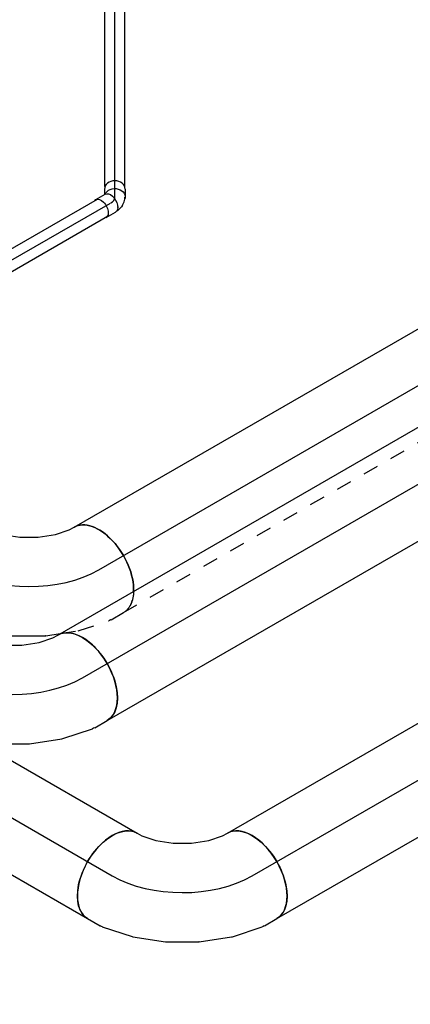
# Model space of a CAD drawing. Extents: x -257677 to 221252, y -185516 to 120782.
# Tile 7 of 171: x -96683 to -96051, y -9931 to -8334. Entities that reach past the tile are written whole.
import ezdxf
from ezdxf.enums import TextEntityAlignment as Align
from ezdxf.lldxf.tags import DXFTag

# ---------------------------------------------------------------- set-up
doc = ezdxf.new("R2010")
doc.units = 0
doc.header["$LTSCALE"] = 50
doc.linetypes.add('STREEPJES', pattern=[0.1, 0.05, -0.05])
doc.layers.get('0').update_dxf_attribs({"linetype": 'CONTINUOUS'})
for name, color, linetype in [('WL524---_D', 153, 'CONTINUOUS'), ('WL524---_HARTLIJN', 8, 'CONTINUOUS'), ('WL570---_RETOUR', 112, 'CONTINUOUS'), ('WL570---_RETOUR_HL', 8, 'CONTINUOUS'), ('WM570---_RETOUR_PR', 1, 'CONTINUOUS')]:
    doc.layers.add(name, color=color, linetype=linetype)
doc.styles.add('BURO-018', font='ARIAL.TTF', dxfattribs={"height": 63})
tags = doc.linetypes.add('CENTER2', pattern=[28.575, 19.05, -3.175, 3.175, -3.175]).pattern_tags.tags
tags[10:11] = [DXFTag(74, 4), DXFTag(75, 0), DXFTag(340, '0'), DXFTag(46, 1.0), DXFTag(50, 0.0), DXFTag(44, 0.0), DXFTag(45, 0.0)]
tags[8:9] = [DXFTag(74, 4), DXFTag(75, 0), DXFTag(340, '0'), DXFTag(46, 1.0), DXFTag(50, 0.0), DXFTag(44, 0.0), DXFTag(45, 0.0)]
tags[6:7] = [DXFTag(74, 4), DXFTag(75, 0), DXFTag(340, '0'), DXFTag(46, 1.0), DXFTag(50, 0.0), DXFTag(44, 0.0), DXFTag(45, 0.0)]
tags[4:5] = [DXFTag(74, 4), DXFTag(75, 0), DXFTag(340, '0'), DXFTag(46, 1.0), DXFTag(50, 0.0), DXFTag(44, 0.0), DXFTag(45, 0.0)]

# ---------------------------------------------------------------- blocks, each defined once
blk = doc.blocks.new('*U1964')
at = {"color": 0, "ltscale": 10}
for p, q in [((16.9, 16, -5829.8), (1186.8, 16, -5829.8)), ((16.9, -16, -5829.8), (1186.8, -16, -5829.8))]:
    blk.add_line(p, q, dxfattribs=at)
at = {"layer": 'WL524---_HARTLIJN', "linetype": 'CENTER2'}
blk.add_line((0, 0, -5829.8), (1195.3, 0, -5829.8), dxfattribs=at)
at = {"layer": 'WL524---_D', "color": 1, "style": 'BURO-018'}
blk.add_attdef('POSNR', text='', height=90, dxfattribs=at).set_placement((0, 0), align=Align.MIDDLE)
blk = doc.blocks.new('*U1965')
at = {"color": 0, "ltscale": 10}
for p, q in [((-26.1, 16.8, -5837.9), (-8.2, 16.8, -5837.9)), ((-5.3, 24.4, -5837.9), (-9.7, 16.8, -5837.9)), ((-1.3, 11.9, -5837.9), (-1, 11.3, -5837.9)), ((23.8, 7.6, -5837.9), (17.4, -3.4, -5837.9)), ((-3.9, -16, -5837.9), (-2.2, -15.8, -5837.9)), ((-2.2, -15.8, -5837.9), (4.2, -14.1, -5837.9)), ((-1.3, -11.9, -5837.9), (-1, -11.3, -5837.9)), ((7.1, -12.7, -5837.9), (4.2, -14.1, -5837.9)), ((7.1, -12.7, -5837.9), (12, -9.3, -5837.9)), ((15.1, -5.9, -5837.9), (16.5, -3.4, -5837.9)), ((-26.1, -16.8, -5837.9), (-8.2, -16.8, -5837.9)), ((-5.2, -16, -5837.9), (-3.9, -16, -5837.9))]:
    blk.add_line(p, q, dxfattribs=at)
for centre, major_axis, ratio, start_param, end_param in [((9.2, 16, -5837.9), (-14.5, 8.4), 0.816497, 3.141593, 6.283185), ((1.8, 3.1, -5837.9), (-11.9, 10.9), 0.803023, 2.966153, 3.317032)]:
    blk.add_ellipse(centre, major_axis=major_axis, ratio=ratio, start_param=start_param, end_param=end_param, dxfattribs=at)
at = {"color": 0, "ltscale": 10, "extrusion": (-3.41963e-17, 8.3842e-17, -1)}
for centre, major_axis, ratio, start_param, end_param in [((-26.1, 0, -5837.9), (0, 16.8), 0.57735, 0, 3.451437), ((-26.1, 0, -5837.9), (0, 16.8), 0.57735, 5.973341, 6.280044), ((2.9, 5, -5837.9), (-14.5, 8.4), 0.816497, 0.330447, 3.459084), ((-8.2, 0, -5837.9), (0, 16.8), 0.57735, 0, 3.141593)]:
    blk.add_ellipse(centre, major_axis=major_axis, ratio=ratio, start_param=start_param, end_param=end_param, dxfattribs=at)
at = {"layer": 'WL524---_HARTLIJN', "linetype": 'CENTER2'}
blk.add_ellipse((-16.6, 15.7, -5837.9), major_axis=(19.2, -11.1), ratio=0.57735, start_param=5.497787, end_param=6.283185, dxfattribs=at)
at = {"layer": 'WL524---_D', "color": 1, "style": 'BURO-018'}
blk.add_attdef('POSNR', text='', height=90, dxfattribs=at).set_placement((0, 0), align=Align.MIDDLE)
blk = doc.blocks.new('*U1975')
at = {"color": 8, "linetype": 'STREEPJES', "ltscale": 10}
for p, q in [((20.9, 16, -6377.7), (216.8, 16, -6377.7)), ((20.9, -16, -6377.7), (235.3, -16, -6377.7))]:
    blk.add_line(p, q, dxfattribs=at)
at = {"color": 0, "ltscale": 10}
for p, q in [((216.8, 16, -6377.7), (740.2, 16, -6377.7)), ((235.3, -16, -6377.7), (740.2, -16, -6377.7))]:
    blk.add_line(p, q, dxfattribs=at)
at = {"layer": 'WL524---_HARTLIJN', "linetype": 'CENTER2'}
blk.add_line((0, 0, -6377.7), (755.2, 0, -6377.7), dxfattribs=at)
at = {"layer": 'WL524---_D', "color": 1, "style": 'BURO-018'}
blk.add_attdef('POSNR', text='', height=90, dxfattribs=at).set_placement((0, 0), align=Align.MIDDLE)
blk = doc.blocks.new('*U2006')
at = {"color": 0, "ltscale": 10}
blk.add_line((0, 80, -7048.5), (3102.2, 80, -7048.5), dxfattribs=at)
at = {"color": 8, "linetype": 'STREEPJES', "ltscale": 10}
blk.add_line((0, -80, -7048.5), (3102.2, -80, -7048.5), dxfattribs=at)
at = {"color": 0, "ltscale": 10}
blk.add_ellipse((0, 0, -7048.5), major_axis=(0, 80), ratio=0.57735, start_param=3.894205, end_param=6.283185, dxfattribs=at)
at = {"color": 8, "linetype": 'STREEPJES', "ltscale": 10}
blk.add_ellipse((0, 0, -7048.5), major_axis=(0, 80), ratio=0.57735, start_param=3.141593, end_param=3.894205, dxfattribs=at)
at = {"layer": 'WL570---_RETOUR_HL', "linetype": 'CENTER2'}
blk.add_line((0, 0, -7048.5), (3102.2, 0, -7048.5), dxfattribs=at)
at = {"layer": 'WM570---_RETOUR_PR', "color": 1, "style": 'BURO-018'}
blk.add_attdef('POSNR', text='', height=90, dxfattribs=at).set_placement((0, 0), align=Align.MIDDLE)
blk = doc.blocks.new('*U2007')
at = {"color": 0, "ltscale": 10}
for p, q in [((-24.2, 127.6, -7140.9), (-8.5, 145.3, -7140.9)), ((-8.5, 145.3, -7140.9), (-4, 153.1, -7140.9)), ((-46.2, 109.9, -7140.9), (-24.2, 127.6, -7140.9)), ((-72, 95, -7140.9), (-46.2, 109.9, -7140.9)), ((-130.6, 80, -7140.9), (-121.5, 80, -7140.9)), ((-121.5, 80, -7140.9), (-98.4, 84.7, -7140.9)), ((-98.4, 84.7, -7140.9), (-72, 95, -7140.9)), ((44.5, -22.5, -7140.9), (63.1, -7.6, -7140.9)), ((-2.6, -49.7, -7140.9), (44.4, -22.6, -7140.9)), ((44.5, -22.5, -7140.9), (44.4, -22.6, -7140.9)), ((-52.5, -69.1, -7140.9), (-2.8, -49.8, -7140.9)), ((-2.6, -49.7, -7140.9), (-2.8, -49.8, -7140.9)), ((-103.4, -79.6, -7140.9), (-53.8, -69.4, -7140.9)), ((-53.8, -69.4, -7140.9), (-52.5, -69.1, -7140.9)), ((-130.6, -80, -7140.9), (-107.4, -80, -7140.9))]:
    blk.add_line(p, q, dxfattribs=at)
at = {"color": 8, "linetype": 'STREEPJES', "ltscale": 10}
for p, q in [((123, 53, -7140.9), (134.6, 73.1, -7140.9)), ((87, 11.8, -7140.9), (120.6, 49.7, -7140.9)), ((63.1, -7.6, -7140.9), (86.1, 10.9, -7140.9)), ((86.1, 10.9, -7140.9), (87, 11.8, -7140.9))]:
    blk.add_line(p, q, dxfattribs=at)
at = {"color": 0, "ltscale": 10, "extrusion": (1.38778e-17, -1.20185e-16, -1)}
for centre, major_axis, ratio, start_param, end_param in [((65.3, 113.1, -7140.9), (-69.3, 40), 0.57735, 0, 2.38898), ((-130.6, 0, -7140.9), (0, -80), 0.57735, 0, 3.141593), ((-113.4, 0, -7140.9), (8.1, -79.9), 0.497511, 6.232846, 6.333525)]:
    blk.add_ellipse(centre, major_axis=major_axis, ratio=ratio, start_param=start_param, end_param=end_param, dxfattribs=at)
at = {"color": 8, "linetype": 'STREEPJES', "ltscale": 10, "extrusion": (1.38778e-17, -1.20185e-16, -1)}
for centre, major_axis, ratio, start_param, end_param in [((65.3, 113.1, -7140.9), (-69.3, 40), 0.57735, 2.38898, 3.141593), ((56.7, 98.2, -7140.9), (65.1, -47), 0.497511, 6.232846, 6.333525)]:
    blk.add_ellipse(centre, major_axis=major_axis, ratio=ratio, start_param=start_param, end_param=end_param, dxfattribs=at)
at = {"layer": 'WL570---_RETOUR_HL', "linetype": 'CENTER2'}
blk.add_ellipse((-65.3, 113.1, -7140.9), major_axis=(138.6, 80), ratio=0.57735, start_param=3.926991, end_param=5.497787, dxfattribs=at)
at = {"layer": 'WM570---_RETOUR_PR', "color": 1, "style": 'BURO-018'}
blk.add_attdef('POSNR', text='', height=90, dxfattribs=at).set_placement((0, 0), align=Align.MIDDLE)
blk = doc.blocks.new('*U2009')
at = {"color": 0, "ltscale": 10}
for p, q in [((0, 80, -7296.1), (3211.8, 80, -7296.1)), ((0, -80, -7296.1), (3211.8, -80, -7296.1))]:
    blk.add_line(p, q, dxfattribs=at)
blk.add_ellipse((0, 0, -7296.1), major_axis=(0, 80), ratio=0.57735, start_param=3.141593, end_param=6.283185, dxfattribs=at)
at = {"layer": 'WL570---_RETOUR_HL', "linetype": 'CENTER2'}
blk.add_line((0, 0, -7296.1), (3211.8, 0, -7296.1), dxfattribs=at)
at = {"layer": 'WM570---_RETOUR_PR', "color": 1, "style": 'BURO-018'}
blk.add_attdef('POSNR', text='', height=90, dxfattribs=at).set_placement((0, 0), align=Align.MIDDLE)
blk = doc.blocks.new('*U2012')
at = {"color": 0, "ltscale": 10}
for p, q in [((-24.2, 127.6, -7388.4), (-8.5, 145.3, -7388.4)), ((-8.5, 145.3, -7388.4), (-4, 153.1, -7388.4)), ((-46.2, 109.9, -7388.4), (-24.2, 127.6, -7388.4)), ((-72, 95, -7388.4), (-46.2, 109.9, -7388.4)), ((-130.6, 80, -7388.4), (-121.5, 80, -7388.4)), ((-121.5, 80, -7388.4), (-98.4, 84.7, -7388.4)), ((-98.4, 84.7, -7388.4), (-72, 95, -7388.4)), ((123, 53, -7388.4), (134.6, 73.1, -7388.4)), ((87, 11.8, -7388.4), (120.6, 49.7, -7388.4)), ((44.5, -22.5, -7388.4), (86.1, 10.9, -7388.4)), ((86.1, 10.9, -7388.4), (87, 11.8, -7388.4)), ((-2.6, -49.7, -7388.4), (44.4, -22.6, -7388.4)), ((44.5, -22.5, -7388.4), (44.4, -22.6, -7388.4)), ((-31.3, -60.9, -7388.4), (-2.8, -49.8, -7388.4)), ((-2.6, -49.7, -7388.4), (-2.8, -49.8, -7388.4))]:
    blk.add_line(p, q, dxfattribs=at)
at = {"color": 8, "linetype": 'STREEPJES', "ltscale": 10}
for p, q in [((-52.5, -69.1, -7388.4), (-31.3, -60.9, -7388.4)), ((-103.4, -79.6, -7388.4), (-53.8, -69.4, -7388.4)), ((-53.8, -69.4, -7388.4), (-52.5, -69.1, -7388.4)), ((-130.6, -80, -7388.4), (-107.4, -80, -7388.4))]:
    blk.add_line(p, q, dxfattribs=at)
at = {"color": 0, "ltscale": 10, "extrusion": (1.38778e-17, -1.20185e-16, -1)}
for centre, major_axis, ratio, start_param, end_param in [((65.3, 113.1, -7388.4), (-69.3, 40), 0.57735, 0, 3.141593), ((-130.6, 0, -7388.4), (0, -80), 0.57735, 0.7063, 3.141593), ((56.7, 98.2, -7388.4), (65.1, -47), 0.497511, 6.232846, 6.333525)]:
    blk.add_ellipse(centre, major_axis=major_axis, ratio=ratio, start_param=start_param, end_param=end_param, dxfattribs=at)
at = {"color": 8, "linetype": 'STREEPJES', "ltscale": 10, "extrusion": (1.38778e-17, -1.20185e-16, -1)}
for centre, major_axis, ratio, start_param, end_param in [((-130.6, 0, -7388.4), (0, -80), 0.57735, 0, 0.7063), ((-113.4, 0, -7388.4), (8.1, -79.9), 0.497511, 6.232846, 6.333525)]:
    blk.add_ellipse(centre, major_axis=major_axis, ratio=ratio, start_param=start_param, end_param=end_param, dxfattribs=at)
at = {"layer": 'WL570---_RETOUR_HL', "linetype": 'CENTER2'}
blk.add_ellipse((-65.3, 113.1, -7388.4), major_axis=(138.6, 80), ratio=0.57735, start_param=3.926991, end_param=5.497787, dxfattribs=at)
at = {"layer": 'WM570---_RETOUR_PR', "color": 1, "style": 'BURO-018'}
blk.add_attdef('POSNR', text='', height=90, dxfattribs=at).set_placement((0, 0), align=Align.MIDDLE)
blk = doc.blocks.new('*U2015')
at = {"color": 0, "ltscale": 10}
for p, q in [((0, 80, -7750.4), (935, 80, -7750.4)), ((0, -80, -7750.4), (935, -80, -7750.4))]:
    blk.add_line(p, q, dxfattribs=at)
blk.add_ellipse((0, 0, -7750.4), major_axis=(0, 80), ratio=0.57735, start_param=3.141593, end_param=6.283185, dxfattribs=at)
at = {"color": 0, "ltscale": 10, "extrusion": (-3.41963e-17, 8.3842e-17, -1)}
blk.add_ellipse((935, 0, -7750.4), major_axis=(0, 80), ratio=0.57735, start_param=0, end_param=3.141593, dxfattribs=at)
at = {"layer": 'WL570---_RETOUR_HL', "linetype": 'CENTER2'}
blk.add_line((0, 0, -7750.4), (935, 0, -7750.4), dxfattribs=at)
at = {"layer": 'WM570---_RETOUR_PR', "color": 1, "style": 'BURO-018'}
blk.add_attdef('POSNR', text='', height=90, dxfattribs=at).set_placement((0, 0), align=Align.MIDDLE)
blk = doc.blocks.new('*U2017')
at = {"color": 0, "ltscale": 10}
for p, q in [((0, 80, -7298.1), (639.6, 80, -7298.1)), ((0, -80, -7298.1), (639.6, -80, -7298.1))]:
    blk.add_line(p, q, dxfattribs=at)
blk.add_ellipse((639.6, 0, -7298.1), major_axis=(0, -80), ratio=0.57735, start_param=3.141593, end_param=6.283185, dxfattribs=at)
at = {"layer": 'WL570---_RETOUR_HL', "linetype": 'CENTER2'}
blk.add_line((0, 0, -7298.1), (639.6, 0, -7298.1), dxfattribs=at)
at = {"layer": 'WM570---_RETOUR_PR', "color": 1, "style": 'BURO-018'}
blk.add_attdef('POSNR', text='', height=90, dxfattribs=at).set_placement((0, 0), align=Align.MIDDLE)
blk = doc.blocks.new('*U2018')
at = {"color": 0, "ltscale": 10}
for p, q in [((-24.2, 127.6, -7842.8), (-8.5, 145.3, -7842.8)), ((-8.5, 145.3, -7842.8), (-4, 153.1, -7842.8)), ((-46.2, 109.9, -7842.8), (-24.2, 127.6, -7842.8)), ((-72, 95, -7842.8), (-46.2, 109.9, -7842.8)), ((-130.6, 80, -7842.8), (-121.5, 80, -7842.8)), ((-121.5, 80, -7842.8), (-98.4, 84.7, -7842.8)), ((-98.4, 84.7, -7842.8), (-72, 95, -7842.8)), ((123, 53, -7842.8), (134.6, 73.1, -7842.8)), ((87, 11.8, -7842.8), (120.6, 49.7, -7842.8)), ((44.5, -22.5, -7842.8), (86.1, 10.9, -7842.8)), ((86.1, 10.9, -7842.8), (87, 11.8, -7842.8)), ((-2.6, -49.7, -7842.8), (44.4, -22.6, -7842.8)), ((44.5, -22.5, -7842.8), (44.4, -22.6, -7842.8)), ((-52.5, -69.1, -7842.8), (-2.8, -49.8, -7842.8)), ((-2.6, -49.7, -7842.8), (-2.8, -49.8, -7842.8)), ((-103.4, -79.6, -7842.8), (-53.8, -69.4, -7842.8)), ((-53.8, -69.4, -7842.8), (-52.5, -69.1, -7842.8)), ((-130.6, -80, -7842.8), (-107.4, -80, -7842.8))]:
    blk.add_line(p, q, dxfattribs=at)
at = {"color": 0, "ltscale": 10, "extrusion": (1.38778e-17, -1.20185e-16, -1)}
for centre, major_axis, ratio, start_param, end_param in [((65.3, 113.1, -7842.8), (-69.3, 40), 0.57735, 0, 3.141593), ((-130.6, 0, -7842.8), (0, -80), 0.57735, 0, 3.141593), ((56.7, 98.2, -7842.8), (65.1, -47), 0.497511, 6.232846, 6.333525), ((-113.4, 0, -7842.8), (8.1, -79.9), 0.497511, 6.232846, 6.333525)]:
    blk.add_ellipse(centre, major_axis=major_axis, ratio=ratio, start_param=start_param, end_param=end_param, dxfattribs=at)
at = {"layer": 'WL570---_RETOUR_HL', "linetype": 'CENTER2'}
blk.add_ellipse((-65.3, 113.1, -7842.8), major_axis=(138.6, 80), ratio=0.57735, start_param=3.926991, end_param=5.497787, dxfattribs=at)
at = {"layer": 'WM570---_RETOUR_PR', "color": 1, "style": 'BURO-018'}
blk.add_attdef('POSNR', text='', height=90, dxfattribs=at).set_placement((0, 0), align=Align.MIDDLE)

msp = doc.modelspace()

# ---------------------------------------------------------------- block references
at = {"layer": 'WL524---_D'}
for name, p, rotation in [('*U1964', (-96529.47493, -8621.43313, 5829.75858), 90.00000000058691), ('*U1965', (-96529.47493, -8627.20663, 5837.92355), 29.99999999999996), ('*U1975', (-97190.56143, -9008.8851, 6377.69842), 30.00000000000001)]:
    msp.add_blockref(name, p, dxfattribs=dict(at, rotation=rotation))
at = {"layer": 'WL570---_RETOUR'}
for name, p, rotation in [('*U2006', (-96555.51624, -9226.02294, 7048.50836), 29.99999999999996), ('*U2009', (-96581.91939, -9401.06863, 7296.06035), 29.99999999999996), ('*U2007', (-96668.65333, -9291.34267, 7140.8844), 329.9999999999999), ('*U2015', (-96307.22134, -9722.31847, 7750.37623), 29.99999999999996), ('*U2012', (-96695.05647, -9466.38835, 7388.43639), 329.9999999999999), ('*U2017', (-97087.44749, -9402.49414, 7298.07632), 329.9999999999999), ('*U2018', (-96420.35842, -9787.63819, 7842.75227), 329.9999999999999)]:
    msp.add_blockref(name, p, dxfattribs=dict(at, rotation=rotation))

doc.saveas('drawing.dxf')
